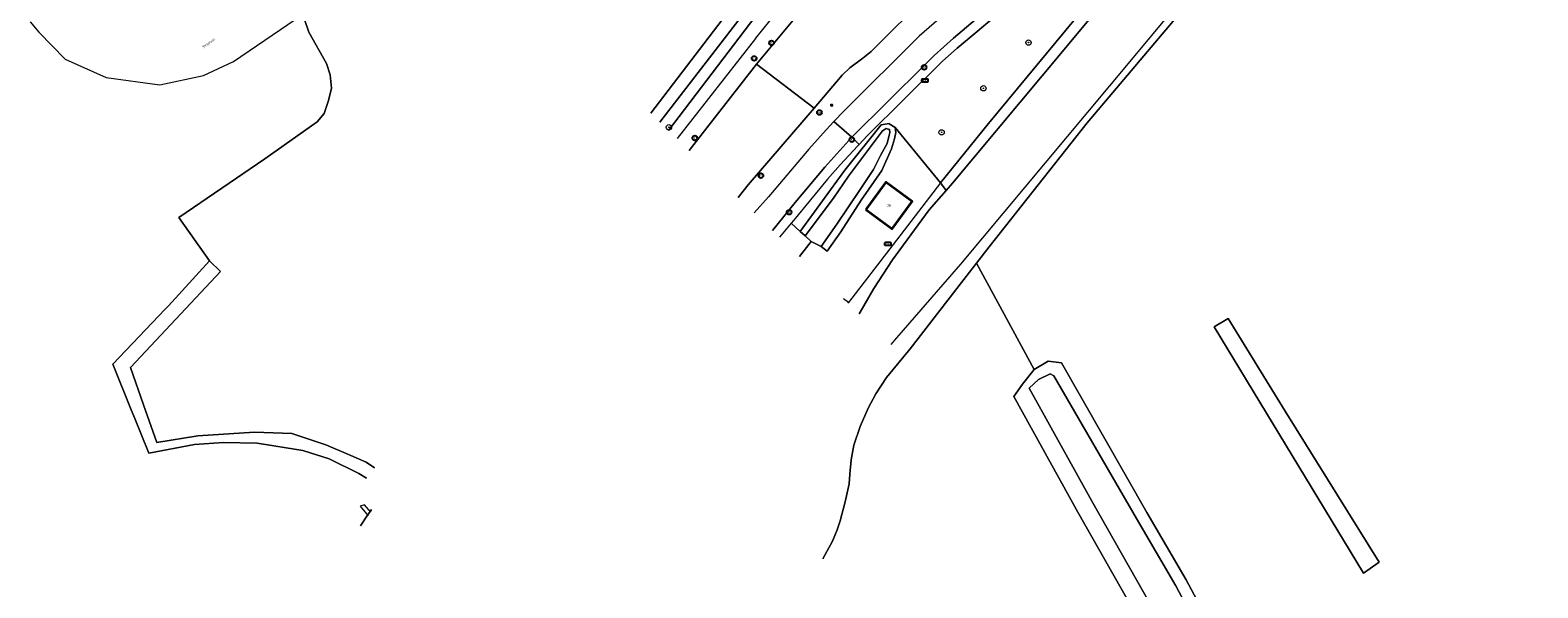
# Model space of a CAD drawing. Header units: metres. Extents: x 73718 to 76933, y 443658 to 446696.
# Tile 123 of 153: x 75169 to 75396, y 445738 to 445822. Entities that reach past the tile are written whole.
import ezdxf
from ezdxf.enums import TextEntityAlignment as Align

# ---------------------------------------------------------------- set-up
doc = ezdxf.new("R2010")
doc.units = ezdxf.units.M
for name, color, linetype, lineweight in [('B-WE-GK-BESCHOEIING-G', 130, 'GK-BESCHOEIING-SO', 18), ('B-WE-GR-BOOM-S', 90, 'Continuous', 25), ('B-WE-GR-GRAS-GV', 60, 'Continuous', 13), ('B-WE-GW-TALUD_KRUIN-G', 90, 'Continuous', 18), ('B-WE-IE-MEUBILAIR-S', 7, 'Continuous', 25), ('B-WE-IE-TERREINAFSCHEIDING_KUNSTMATIG_HEKWERK-G', 20, 'IE-TERREINAFSCHEIDING_KUNSTMATIG-SO', 18), ('B-WE-KW-KUNSTWERK_DEK-GV', 170, 'Continuous', 18), ('B-WE-KW-KUNSTWERK_DUIKER-GV', 170, 'Continuous', 18), ('B-WE-OG-BEBOUWING-GV', 7, 'Continuous', 35), ('B-WE-OG-BEBOUWING-T18', 10, 'Continuous', 18), ('B-WE-OG-TERREIN_ERF-GV', 7, 'Continuous', 18), ('B-WE-OG-TERREIN_OEVER-GV', 7, 'Continuous', 18), ('B-WE-OG-TOPOGRAFIE-T18', 10, 'Continuous', 18), ('B-WE-OG-WATER-GV', 130, 'Continuous', 18), ('B-WE-OG-WATER_SLOOT-GV', 120, 'Continuous', 18), ('B-WE-OG-WEG-GV', 7, 'Continuous', 18), ('B-WE-VH-GESLOTENVERHARDING_ASFALT-GV', 10, 'Continuous', 18), ('B-WE-VH-ONVERHARD-GV', 252, 'Continuous', 18), ('B-WE-VH-OPENVERHARDING_BETONELEMENT-GV', 30, 'Continuous', 18), ('B-WE-VH-OPENVERHARDING_TEGEL-GV', 30, 'Continuous', 18)]:
    doc.layers.add(name, color=color, linetype=linetype, lineweight=lineweight)
doc.styles.add('NLCS-ISO', font='NLCS-ISO.ttf')
doc.styles.add('NLCS-ISO-M200-T18', font='NLCS-ISO.ttf', dxfattribs={"height": 0.36})
doc.linetypes.add('GK-BESCHOEIING-SO', pattern='A,18,-3,[1,NLCS.SHX,S=0.6,R=0,X=0,Y=0],-3', length=24)
doc.linetypes.add('IE-TERREINAFSCHEIDING_KUNSTMATIG-SO', pattern='A,4,[82,NLCS.SHX,S=0.75,R=90,X=0,Y=0],4,-2', length=10)

# ---------------------------------------------------------------- blocks, each defined once
blk = doc.blocks.new('SIE-MEUBILAIR_KAST_ELEKTRA-SO')
at = {"flags": 128}
blk.add_lwpolyline([(-2, -1), (2, -1, 0.414214), (2.5, -0.5), (2.5, 0.5, 0.414214), (2, 1), (-2, 1, 0.414214), (-2.5, 0.5), (-2.5, -0.5, 0.414214)], format="xyb", close=True, dxfattribs=at)
at = {"style": 'NLCS-ISO'}
blk.add_text('ET', height=1.8, dxfattribs=at).set_placement((0, 0), align=Align.MIDDLE_CENTER)
blk = doc.blocks.new('SIE-MEUBILAIR_KAST_CAI-SO')
at = {"flags": 128}
blk.add_lwpolyline([(-2, -1), (2, -1, 0.414214), (2.5, -0.5), (2.5, 0.5, 0.414214), (2, 1), (-2, 1, 0.414214), (-2.5, 0.5), (-2.5, -0.5, 0.414214)], format="xyb", close=True, dxfattribs=at)
at = {"style": 'NLCS-ISO'}
blk.add_text('CAI', height=1.8, dxfattribs=at).set_placement((0, 0), align=Align.MIDDLE_CENTER)
blk = doc.blocks.new('SIE-MEUBILAIR_PAAL_LICHTMAST-SO')
for points in [[(-0.6, 0), (-1, 0)], [(-0.7, 0.7), (-0.4, 0.4)], [(0, 1), (0, 0.6)], [(0.4, 0.4), (0.7, 0.7)], [(1, 0), (0.6, 0)], [(-0.7, -0.7), (-0.4, -0.4)], [(0, -0.6), (0, -1)], [(0.4, -0.4), (0.7, -0.7)]]:
    blk.add_lwpolyline(points)
blk.add_circle((0, 0), 0.5)
blk = doc.blocks.new('SIE-MEUBILAIR_PAAL_HECTOMETER-SO')
blk.add_circle((0, 0), 1.8)
at = {"style": 'NLCS-ISO'}
blk.add_text('hm', height=1.8, dxfattribs=at).set_placement((0, 0), align=Align.MIDDLE_CENTER)
blk = doc.blocks.new('SIE-MEUBILAIR_PUT_RIOOLPUT-SO')
blk.add_circle((0, 0), 1.8)
at = {"style": 'NLCS-ISO'}
blk.add_text('RI', height=1.8, dxfattribs=at).set_placement((0, 0), align=Align.MIDDLE_CENTER)
blk = doc.blocks.new('SIE-MEUBILAIR_PUT_KOLK-SO')
blk.add_circle((0, 0), 1.8)
at = {"style": 'NLCS-ISO'}
blk.add_text('K', height=1.8, dxfattribs=at).set_placement((0, 0), align=Align.MIDDLE_CENTER)
blk = doc.blocks.new('SGR-BOOM_GBKN-SO')
at = {"linetype": 'ByBlock', "lineweight": 18}
h = blk.add_hatch(color=0, dxfattribs=at)
h.dxf.hatch_style = 1
edge = h.paths.add_edge_path()
edge.add_arc((0, 0), 0.25, 0, 360)
at = {"color": 0, "linetype": 'ByBlock', "lineweight": 18}
for radius in [2, 0.25]:
    blk.add_circle((0, 0), radius, dxfattribs=at)
at = {"color": 0, "linetype": 'ByBlock', "lineweight": 18, "style": 'NLCS-ISO'}
blk.add_attdef('SOORT', (2.5, 0), '', height=1.5, dxfattribs=at)

msp = doc.modelspace()

# ---------------------------------------------------------------- linework, layer by layer
at = {"layer": 'B-WE-GK-BESCHOEIING-G', "flags": 128}
for points in [[(75306.619, 445797.569), (75307.595, 445798.695), (75321.129, 445814.866), (75346.549, 445845.468), (75352.741, 445852.805), (75357.413, 445857.646), (75362.326, 445861.954), (75368.781, 445868.125), (75373.952, 445873.831), (75416.26, 445922.167), (75417.36, 445923.413), (75418.846, 445924.722), (75420.56, 445925.142), (75432.022, 445925.494), (75434.245, 445925.259), (75435.851, 445924.476), (75436.733, 445921.783), (75437.267, 445921.598)], [(75436.41, 445919.875), (75435.855, 445920.209), (75432.603, 445919.344), (75428.693, 445918.233), (75423.415, 445916.261), (75418.55, 445913.742), (75414.366, 445910.914), (75412.008, 445909.072), (75409.049, 445906.473), (75404.449, 445901.236), (75331.269, 445813.375)], [(75331.269, 445813.375), (75308.774, 445786.487), (75299.158, 445775.368)], [(75304.1, 445794.665), (75306.619, 445797.569)], [(75219.992, 445749.466), (75219.792, 445749.165), (75219.417, 445748.602), (75218.335, 445746.973)]]:
    msp.add_lwpolyline(points, dxfattribs=at)
at = {"layer": 'B-WE-GR-GRAS-GV', "flags": 128}
for points in [[(75403.795, 445897.635), (75327.898, 445807.768), (75313.115, 445789.068), (75311.186, 445786.592), (75319.889, 445770.566), (75322, 445771.841), (75324.049, 445771.589), (75336.881, 445749.015), (75342.811, 445738.828), (75348.934, 445727.338)], [(75326.469, 445749.068), (75316.815, 445766.477), (75318.144, 445768.364), (75319.889, 445770.566), (75311.186, 445786.592), (75308.229, 445782.798), (75308.073, 445782.576), (75301.199, 445773.666), (75297.621, 445769.346), (75296.056, 445766.879), (75294.903, 445764.745), (75293.696, 445761.964), (75292.716, 445759.147), (75292.308, 445756.954), (75292.098, 445754.789), (75292.024, 445753.297), (75291.4, 445750.597), (75290.64, 445747.747), (75290.199, 445746.375), (75289.495, 445744.676), (75288.116, 445742.106), (75288.079, 445742.003)], [(75391.325, 445624.08), (75422.794, 445644.631), (75425.966, 445646.7), (75423.257, 445650.914), (75419.804, 445649.283), (75413.328, 445659.707), (75403.505, 445675.861), (75393.582, 445692.64), (75384.757, 445706.009), (75365.028, 445694.796), (75362.394, 445693.264), (75358.881, 445694.037), (75356.065, 445695.217), (75354.494, 445697.776), (75354.326, 445699.743), (75352.782, 445703.094), (75351.284, 445706.112), (75343.703, 445718.844), (75337.248, 445730.085), (75326.469, 445749.068)]]:
    msp.add_lwpolyline(points, dxfattribs=at)
msp.add_lwpolyline([(75349.157, 445778.286), (75357.756, 445764.263), (75371.911, 445741.509), (75369.53, 445739.855), (75347.04, 445777.029)], close=True, dxfattribs=at)
at = {"layer": 'B-WE-GW-TALUD_KRUIN-G', "flags": 128}
msp.add_lwpolyline([(75263.478, 445807.909), (75287.66, 445839.255), (75286.464, 445841.09), (75286.425, 445841.15)], dxfattribs=at)
at = {"layer": 'B-WE-IE-TERREINAFSCHEIDING_KUNSTMATIG_HEKWERK-G', "flags": 128}
msp.add_lwpolyline([(75284.925, 445839.183), (75262.097, 445809.239)], dxfattribs=at)
at = {"layer": 'B-WE-KW-KUNSTWERK_DEK-GV', "flags": 128}
msp.add_lwpolyline([(75168.544, 445823.05), (75169.842, 445821.493), (75173.839, 445817.383), (75179.981, 445814.646), (75188.071, 445813.545), (75194.669, 445814.939), (75199.197, 445817.056), (75209.757, 445824.25)], dxfattribs=at)
at = {"layer": 'B-WE-KW-KUNSTWERK_DUIKER-GV', "flags": 128}
for points in [[(75218.955, 445750.164), (75218.312, 445749.942), (75219.497, 445748.503)], [(75219.901, 445749.035), (75218.955, 445750.164)]]:
    msp.add_lwpolyline(points, dxfattribs=at)
at = {"layer": 'B-WE-OG-BEBOUWING-GV', "flags": 128}
msp.add_lwpolyline([(75294.522, 445794.704), (75297.376, 445792.615), (75298.502, 445791.79), (75301.535, 445795.932), (75297.555, 445798.846), (75294.664, 445794.897)], close=True, dxfattribs=at)
at = {"layer": 'B-WE-OG-TERREIN_ERF-GV', "flags": 128}
for points in [[(75262.097, 445809.239), (75284.925, 445839.183)], [(75209.846, 445823.515), (75210.578, 445821.455), (75213.232, 445816.731), (75213.793, 445815.054), (75213.973, 445813.024), (75213.518, 445811.144), (75212.885, 445809.188), (75211.819, 445807.943), (75203.9, 445802.371), (75190.955, 445793.518), (75195.559, 445786.972), (75197.245, 445785.359), (75190.484, 445778.156), (75183.654, 445770.881), (75185.629, 445765.249), (75187.624, 445759.561), (75193.829, 445760.558), (75202.361, 445761.112), (75208.011, 445760.891), (75213.108, 445759.229), (75216.519, 445757.74), (75219.202, 445756.569), (75220.446, 445755.723)], [(75305.762, 445798.739), (75298.934, 445807.079), (75299.048, 445806.316), (75298.874, 445805.361), (75298.416, 445803.861), (75296.958, 445800.598), (75293.8, 445796.104), (75290.763, 445791.325), (75288.697, 445788.409), (75287.783, 445789.12), (75286.288, 445789.902), (75284.54, 445787.613)]]:
    msp.add_lwpolyline(points, dxfattribs=at)
msp.add_lwpolyline([(75297.376, 445792.615), (75294.522, 445794.704), (75294.664, 445794.897), (75297.555, 445798.846), (75301.535, 445795.932), (75298.502, 445791.79)], close=True, dxfattribs=at)
at = {"layer": 'B-WE-OG-TERREIN_OEVER-GV', "flags": 128}
for points in [[(75414.023, 445922.768), (75390.746, 445895.728), (75371.762, 445874.027), (75366.133, 445867.837), (75361.833, 445863.854), (75357.372, 445859.722), (75350.518, 445852.871), (75327.603, 445825.301), (75313.024, 445807.687), (75305.762, 445798.739), (75306.619, 445797.569), (75307.595, 445798.695), (75321.129, 445814.866), (75346.549, 445845.468), (75352.741, 445852.805), (75357.413, 445857.646), (75362.326, 445861.954), (75368.781, 445868.125), (75373.952, 445873.831), (75416.26, 445922.167)], [(75404.449, 445901.236), (75331.269, 445813.375), (75308.774, 445786.487), (75299.158, 445775.368), (75298.31, 445774.344)], [(75288.079, 445742.003), (75288.116, 445742.106), (75289.495, 445744.676), (75290.199, 445746.375), (75290.64, 445747.747), (75291.4, 445750.597), (75292.024, 445753.297), (75292.098, 445754.789), (75292.308, 445756.954), (75292.716, 445759.147), (75293.696, 445761.964), (75294.903, 445764.745), (75296.056, 445766.879), (75297.621, 445769.346), (75301.199, 445773.666), (75308.073, 445782.576), (75308.229, 445782.798), (75311.186, 445786.592), (75313.115, 445789.068), (75327.898, 445807.768), (75403.795, 445897.635)], [(75293.516, 445778.963), (75293.655, 445779.203), (75295.713, 445782.803), (75298.564, 445787.111), (75304.1, 445794.665), (75306.619, 445797.569), (75305.762, 445798.739), (75299.14, 445790.073), (75291.931, 445780.703), (75291.837, 445780.581)], [(75195.559, 445786.972), (75189.394, 445780.184), (75188.899, 445779.664), (75181.021, 445771.387), (75183.79, 445764.509), (75184.332, 445763.164), (75186.421, 445757.935), (75193.303, 445759.239), (75197.698, 445759.575), (75202.778, 445759.48), (75209.663, 445758.372), (75213.627, 445757.107), (75218.1, 445754.903), (75219.254, 445754.187)], [(75220.446, 445755.723), (75219.202, 445756.569), (75216.519, 445757.74), (75213.108, 445759.229), (75208.011, 445760.891), (75202.361, 445761.112), (75193.829, 445760.558), (75187.624, 445759.561), (75185.629, 445765.249), (75183.654, 445770.881), (75190.484, 445778.156), (75197.245, 445785.359), (75195.559, 445786.972)], [(75348.934, 445727.338), (75342.811, 445738.828), (75336.881, 445749.015), (75324.049, 445771.589), (75322, 445771.841), (75319.889, 445770.566), (75318.144, 445768.364), (75316.815, 445766.477), (75326.469, 445749.068), (75337.248, 445730.085)], [(75339.556, 445731.402), (75328.786, 445750.368), (75319.14, 445767.764), (75320.577, 445769.081), (75322.323, 445769.929), (75322.853, 445769.607), (75335.324, 445748.11), (75341.238, 445737.951), (75347.362, 445726.458)], [(75219.992, 445749.466), (75219.792, 445749.165), (75219.417, 445748.602), (75218.335, 445746.973)]]:
    msp.add_lwpolyline(points, dxfattribs=at)
msp.add_lwpolyline([(75299.048, 445806.316), (75298.934, 445807.079), (75298.037, 445807.662), (75298.028, 445807.668), (75296.83, 445807.514), (75291.386, 445800.64), (75284.639, 445791.418), (75285.394, 445790.724), (75289.646, 445796.43), (75291.935, 445799.735), (75297.05, 445806.592), (75297.42, 445806.837), (75297.605, 445806.959), (75298.083, 445806.778), (75298.16, 445806.328), (75298.051, 445805.908), (75297.74, 445804.692), (75296.765, 445802.955), (75295.706, 445800.752), (75293.666, 445797.724), (75290.144, 445792.497), (75287.783, 445789.12), (75288.697, 445788.409), (75290.763, 445791.325), (75293.8, 445796.104), (75296.958, 445800.598), (75298.416, 445803.861), (75298.874, 445805.361)], close=True, dxfattribs=at)
at = {"layer": 'B-WE-OG-WATER-GV', "flags": 128}
msp.add_lwpolyline([(75349.157, 445778.286), (75347.04, 445777.029), (75369.53, 445739.855), (75371.911, 445741.509), (75357.756, 445764.263)], close=True, dxfattribs=at)
at = {"layer": 'B-WE-OG-WATER_SLOOT-GV', "flags": 128}
for points in [[(75437.267, 445921.598), (75436.733, 445921.783), (75435.851, 445924.476), (75434.245, 445925.259), (75432.022, 445925.494), (75420.56, 445925.142), (75418.846, 445924.722), (75417.36, 445923.413), (75416.26, 445922.167), (75373.952, 445873.831), (75368.781, 445868.125), (75362.326, 445861.954), (75357.413, 445857.646), (75352.741, 445852.805), (75346.549, 445845.468), (75321.129, 445814.866), (75307.595, 445798.695), (75306.619, 445797.569), (75304.1, 445794.665), (75298.564, 445787.111), (75295.713, 445782.803), (75293.655, 445779.203), (75293.516, 445778.963)], [(75219.254, 445754.187), (75218.1, 445754.903), (75213.627, 445757.107), (75209.663, 445758.372), (75202.778, 445759.48), (75197.698, 445759.575), (75193.303, 445759.239), (75186.421, 445757.935), (75184.332, 445763.164), (75183.79, 445764.509), (75181.021, 445771.387), (75188.899, 445779.664), (75189.394, 445780.184), (75195.559, 445786.972), (75190.955, 445793.518), (75203.9, 445802.371), (75211.819, 445807.943), (75212.885, 445809.188), (75213.518, 445811.144), (75213.973, 445813.024), (75213.793, 445815.054), (75213.232, 445816.731), (75210.578, 445821.455), (75209.846, 445823.515)], [(75347.362, 445726.458), (75341.238, 445737.951), (75335.324, 445748.11), (75322.853, 445769.607), (75322.323, 445769.929), (75320.577, 445769.081), (75319.14, 445767.764), (75328.786, 445750.368), (75339.556, 445731.402)], [(75218.335, 445746.973), (75219.417, 445748.602), (75219.792, 445749.165), (75219.992, 445749.466)]]:
    msp.add_lwpolyline(points, dxfattribs=at)
msp.add_lwpolyline([(75295.706, 445800.752), (75296.765, 445802.955), (75297.74, 445804.692), (75298.051, 445805.908), (75298.16, 445806.328), (75298.083, 445806.778), (75297.605, 445806.959), (75297.42, 445806.837), (75297.05, 445806.592), (75291.935, 445799.735), (75289.646, 445796.43), (75285.394, 445790.724), (75286.288, 445789.902), (75287.783, 445789.12), (75290.144, 445792.497), (75293.666, 445797.724)], close=True, dxfattribs=at)
at = {"layer": 'B-WE-OG-WEG-GV', "flags": 128}
for points in [[(75388.159, 445952.764), (75389.551, 445955.439), (75390.305, 445957.279), (75391.156, 445960.253), (75391.625, 445962.548), (75391.783, 445964.899), (75391.833, 445966.88), (75391.522, 445969.291), (75391.024, 445971.17), (75378.137, 445948.831), (75379.555, 445945.209), (75337.345, 445896.471), (75329.976, 445888.068), (75310.003, 445860.337), (75301.029, 445848.642), (75301.008, 445848.618), (75290.601, 445836.33), (75290.569, 445836.291), (75277.903, 445820.553), (75277.886, 445820.532), (75266.06, 445805.421)], [(75267.912, 445803.636), (75278.069, 445816.653), (75289.842, 445830.899), (75294.044, 445835.863), (75303.449, 445847.135), (75308.047, 445853.048), (75311.845, 445858.033), (75313.489, 445860.192), (75319.162, 445868.265), (75323.573, 445874.494), (75327.611, 445879.999), (75334.081, 445888.335), (75338.54, 445893.798), (75339.379, 445894.798), (75344.057, 445900.37), (75356.965, 445915.18), (75364.16, 445923.479), (75370.373, 445930.56), (75380.915, 445942.635), (75382.812, 445944.935), (75384.309, 445946.911), (75386.493, 445950.253), (75388.159, 445952.764)], [(75378.137, 445948.831), (75346.111, 445912.04), (75322.879, 445885.378), (75306.852, 445867.048), (75297.079, 445853.67), (75297.6, 445853.361), (75298.217, 445853.127), (75299.301, 445852.89), (75299.829, 445852.851), (75300.393, 445852.938), (75301.512, 445853.344), (75302.054, 445853.665), (75302.716, 445854.28), (75293.751, 445842.247), (75293.352, 445841.709), (75292.275, 445840.537), (75291.695, 445840.324), (75291.273, 445840.301), (75290.716, 445840.497), (75290.263, 445841.076), (75289.935, 445839.076), (75289.746, 445838.454), (75279.546, 445826.024), (75264.777, 445806.657)], [(75401.275, 445924.939), (75393.784, 445916.426), (75375.367, 445895.49), (75365.836, 445884.506), (75362.789, 445881.016), (75360.596, 445878.717), (75356.899, 445875.224), (75340.006, 445859.318), (75332.703, 445852.632), (75327.215, 445847.866), (75325.791, 445846.629), (75316.374, 445838.486), (75311.994, 445834.52), (75304.555, 445827.767), (75298.002, 445821.223), (75295.339, 445818.54), (75294.074, 445817.535), (75292.106, 445816.086), (75290.979, 445814.961), (75286.717, 445809.993), (75276.783, 445798.413), (75275.279, 445796.537)], [(75290.263, 445841.076), (75288.458, 445843.695), (75287.672, 445842.786), (75287.306, 445842.306), (75286.425, 445841.15), (75286.464, 445841.09), (75287.66, 445839.255), (75263.478, 445807.909)], [(75286.464, 445841.09), (75286.425, 445841.15), (75284.925, 445839.183), (75262.097, 445809.239)], [(75263.478, 445807.909), (75287.66, 445839.255), (75286.464, 445841.09)], [(75264.777, 445806.657), (75279.546, 445826.024), (75289.746, 445838.454), (75289.935, 445839.076), (75290.263, 445841.076)], [(75313.579, 445823.487), (75311.299, 445821.578), (75308.295, 445819.054), (75306.075, 445817.077), (75300.286, 445811.348), (75294.738, 445805.816), (75293.522, 445804.514), (75293.333, 445804.312), (75290.674, 445801.47), (75288.772, 445799.274), (75283.6, 445793.059), (75283.279, 445792.668), (75284.639, 445791.418), (75291.386, 445800.64), (75296.83, 445807.514), (75298.028, 445807.668), (75298.037, 445807.662), (75298.934, 445807.079), (75305.762, 445798.739), (75313.024, 445807.687), (75327.603, 445825.301)]]:
    msp.add_lwpolyline(points, dxfattribs=at)
at = {"layer": 'B-WE-VH-GESLOTENVERHARDING_ASFALT-GV', "flags": 128}
for points in [[(75289.842, 445830.899), (75278.069, 445816.653), (75286.717, 445809.993), (75290.979, 445814.961), (75292.106, 445816.086), (75294.074, 445817.535), (75295.339, 445818.54), (75298.002, 445821.223), (75304.555, 445827.767)], [(75168.544, 445823.05), (75169.842, 445821.493), (75173.839, 445817.383), (75179.981, 445814.646), (75188.071, 445813.545), (75194.669, 445814.939), (75199.197, 445817.056), (75209.757, 445824.25)], [(75286.717, 445809.993), (75278.069, 445816.653), (75267.912, 445803.636)], [(75275.279, 445796.537), (75276.783, 445798.413), (75286.717, 445809.993)]]:
    msp.add_lwpolyline(points, dxfattribs=at)
at = {"layer": 'B-WE-VH-ONVERHARD-GV', "flags": 128}
msp.add_lwpolyline([(75291.837, 445780.581), (75291.931, 445780.703), (75291.144, 445781.25)], dxfattribs=at)
at = {"layer": 'B-WE-VH-OPENVERHARDING_BETONELEMENT-GV', "flags": 128}
for points in [[(75305.571, 445823.491), (75302.556, 445820.854), (75291.216, 445809.567), (75289.711, 445807.988), (75292.392, 445805.627), (75303.353, 445816.516), (75304.834, 445817.937), (75307.747, 445820.55), (75312.336, 445824.422)], [(75280.44, 445791.564), (75282.182, 445793.677), (75283.897, 445795.758), (75288.324, 445801.103), (75291.04, 445804.129), (75292.392, 445805.627), (75289.711, 445807.988), (75288.535, 445806.754), (75285.911, 445803.835), (75279.834, 445796.621), (75277.716, 445794.189)]]:
    msp.add_lwpolyline(points, dxfattribs=at)
at = {"layer": 'B-WE-VH-OPENVERHARDING_TEGEL-GV', "flags": 128}
for points in [[(75312.336, 445824.422), (75307.747, 445820.55), (75304.834, 445817.937), (75303.353, 445816.516), (75292.392, 445805.627), (75293.522, 445804.514), (75294.738, 445805.816), (75300.286, 445811.348), (75306.075, 445817.077), (75308.295, 445819.054), (75311.299, 445821.578), (75313.579, 445823.487)], [(75293.333, 445804.312), (75293.522, 445804.514), (75292.392, 445805.627), (75291.04, 445804.129), (75288.324, 445801.103), (75283.897, 445795.758), (75282.182, 445793.677), (75280.44, 445791.564)], [(75285.394, 445790.724), (75284.639, 445791.418), (75283.279, 445792.668), (75281.517, 445790.526)], [(75284.54, 445787.613), (75286.288, 445789.902), (75285.394, 445790.724)]]:
    msp.add_lwpolyline(points, dxfattribs=at)

# ---------------------------------------------------------------- block references
at = {"layer": 'B-WE-GR-BOOM-S', "xscale": 0.2, "yscale": 0.2, "zscale": 0.2}
for p in [(75319.055, 445819.893), (75312.249, 445813.007), (75264.843, 445807.118), (75305.946, 445806.359)]:
    msp.add_blockref('SGR-BOOM_GBKN-SO', p, dxfattribs=at)
at = {"layer": 'B-WE-IE-MEUBILAIR-S', "xscale": 0.2, "yscale": 0.2, "zscale": 0.2}
for name, p in [('SIE-MEUBILAIR_PUT_KOLK-SO', (75280.312, 445819.847)), ('SIE-MEUBILAIR_PAAL_HECTOMETER-SO', (75277.698, 445817.515)), ('SIE-MEUBILAIR_PUT_KOLK-SO', (75303.311, 445816.163)), ('SIE-MEUBILAIR_KAST_CAI-SO', (75303.437, 445814.188)), ('SIE-MEUBILAIR_PAAL_LICHTMAST-SO', (75289.37, 445810.455)), ('SIE-MEUBILAIR_PAAL_HECTOMETER-SO', (75287.53, 445809.354)), ('SIE-MEUBILAIR_PUT_KOLK-SO', (75268.735, 445805.5)), ('SIE-MEUBILAIR_PUT_KOLK-SO', (75292.405, 445805.256)), ('SIE-MEUBILAIR_PUT_RIOOLPUT-SO', (75278.712, 445799.823)), ('SIE-MEUBILAIR_PUT_KOLK-SO', (75282.954, 445794.303)), ('SIE-MEUBILAIR_KAST_ELEKTRA-SO', (75297.858, 445789.516))]:
    msp.add_blockref(name, p, dxfattribs=at)

# ---------------------------------------------------------------- texts
at = {"layer": 'B-WE-OG-BEBOUWING-T18', "style": 'NLCS-ISO-M200-T18'}
msp.add_text('28', height=0.36, dxfattribs=at).set_placement((75298.028, 445795.318), align=Align.MIDDLE)
at = {"layer": 'B-WE-OG-TOPOGRAFIE-T18', "style": 'NLCS-ISO-M200-T18'}
msp.add_text('Strijplaan', height=0.36, rotation=35.7, dxfattribs=at).set_placement((75195.476, 445819.782), align=Align.MIDDLE)

doc.saveas('drawing.dxf')
